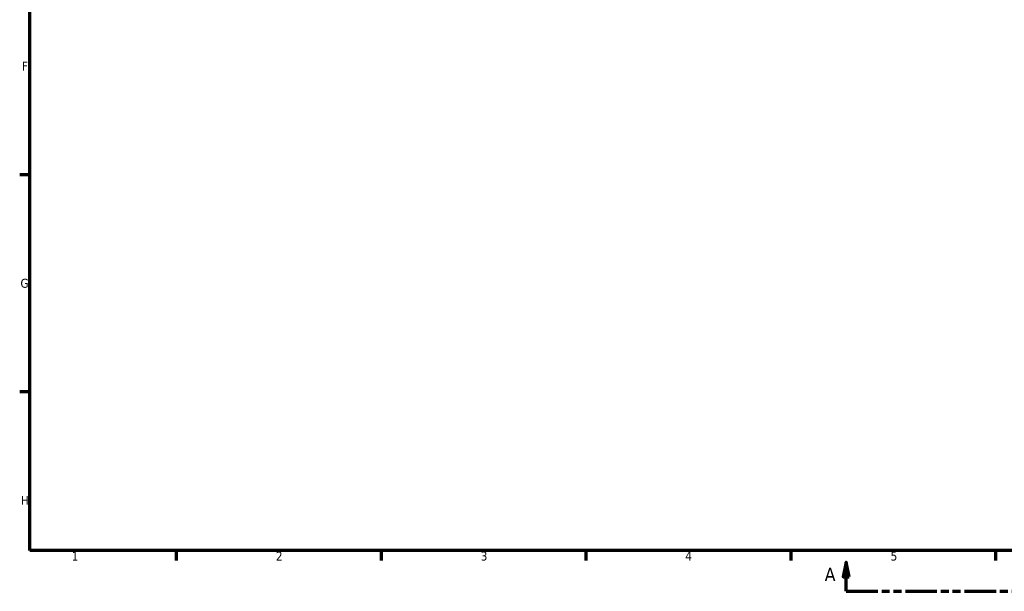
# Model space of a CAD drawing. Header units: millimetres. Extents: x -123 to 901, y -388 to 792.
# Tile 1 of 9: x 17 to 353, y 6 to 202. Entities that reach past the tile are written whole.
import ezdxf

# ---------------------------------------------------------------- set-up
doc = ezdxf.new("R2010")
doc.units = ezdxf.units.MM
doc.linetypes.add('DOUBLE_DASH_CHAIN', pattern=[1.2403, 0.6614, -0.0827, 0.1654, -0.0827, 0.1654, -0.0827])
doc.layers.add('Border (ANSI)', color=7, linetype='Continuous', lineweight=70)
doc.layers.add('Section Line (ANSI)', color=7, linetype='DOUBLE_DASH_CHAIN', lineweight=70)
doc.styles.add('Label Text (ANSI)', font='tahoma.ttf')
doc.styles.add('Note Text (ANSI)', font='tahoma.ttf')

# ---------------------------------------------------------------- blocks, each defined once
blk = doc.blocks.new('Borders Default Border')
at = {"layer": 'Border (ANSI)'}
for p, q in [((20, 148.5), (16.55, 148.5)), ((20, 74.25), (16.55, 74.25)), ((70.08, 20), (70.08, 16.55)), ((140.17, 20), (140.17, 16.55)), ((210.25, 20), (210.25, 16.55)), ((280.33, 20), (280.33, 16.55)), ((350.42, 20), (350.42, 16.55))]:
    blk.add_line(p, q, dxfattribs=at)
at = {"layer": 'Border (ANSI)', "flags": 128}
blk.add_lwpolyline([(20, 20), (20, 574), (821, 574), (821, 20), (20, 20)], dxfattribs=at)
at = {"layer": 'Border (ANSI)', "char_height": 3.05, "attachment_point": 7, "style": 'Note Text (ANSI)'}
for s, insert in [('F', (17.29, 184.1)), ('G', (16.81, 109.79)), ('H', (16.97, 35.6)), ('1', (34.35, 16.55)), ('2', (104.2, 16.55)), ('3', (174.26, 16.49)), ('4', (244.23, 16.55)), ('5', (314.48, 16.49))]:
    blk.add_mtext(s, dxfattribs=dict(at, insert=insert))
blk = doc.blocks.new('2dTransSection0')
at = {"layer": 'Section Line (ANSI)', "linetype": 'Continuous'}
for p, q in [((299.3, 16.03), (298.3, 11.03)), ((299.3, 11.03), (299.3, 16.03)), ((300.3, 11.03), (299.3, 16.03)), ((775.19, 16.03), (774.19, 11.03)), ((775.19, 11.03), (775.19, 16.03)), ((776.19, 11.03), (775.19, 16.03)), ((298.3, 11.03), (300.3, 11.03)), ((299.3, 6.03), (299.3, 11.03)), ((774.19, 11.03), (776.19, 11.03)), ((775.19, 6.03), (775.19, 11.03)), ((299.3, 6.03), (309.93, 6.03)), ((764.56, 6.03), (775.19, 6.03))]:
    blk.add_line(p, q, dxfattribs=at)
at = {"layer": 'Section Line (ANSI)', "linetype": 'DOUBLE_DASH_CHAIN', "ltscale": 16.309397}
blk.add_line((299.3, 6.03), (775.19, 6.03), dxfattribs=at)
at = {"layer": 'Section Line (ANSI)', "linetype": 'Continuous', "flags": 128}
for points in [[(300.3, 11.03), (299.3, 16.03), (298.3, 11.03), (300.3, 11.03)], [(776.19, 11.03), (775.19, 16.03), (774.19, 11.03), (776.19, 11.03)]]:
    blk.add_lwpolyline(points, dxfattribs=at)
at = {"layer": 'Section Line (ANSI)'}
for points in [[(300.3, 11.03), (299.3, 16.03), (298.3, 11.03), (300.3, 11.03)], [(776.19, 11.03), (775.19, 16.03), (774.19, 11.03), (776.19, 11.03)]]:
    blk.add_solid(points, dxfattribs=at)
at = {"layer": 'Section Line (ANSI)', "char_height": 4.57, "attachment_point": 7, "style": 'Label Text (ANSI)'}
for insert in [(291.94, 9.53), (778.66, 9.53)]:
    blk.add_mtext('A', dxfattribs=dict(at, insert=insert))

msp = doc.modelspace()

# ---------------------------------------------------------------- block references
msp.add_blockref('Borders Default Border', (0, 0))
at = {"layer": 'Section Line (ANSI)'}
msp.add_blockref('2dTransSection0', (0, 0), dxfattribs=at)

doc.saveas('drawing.dxf')
